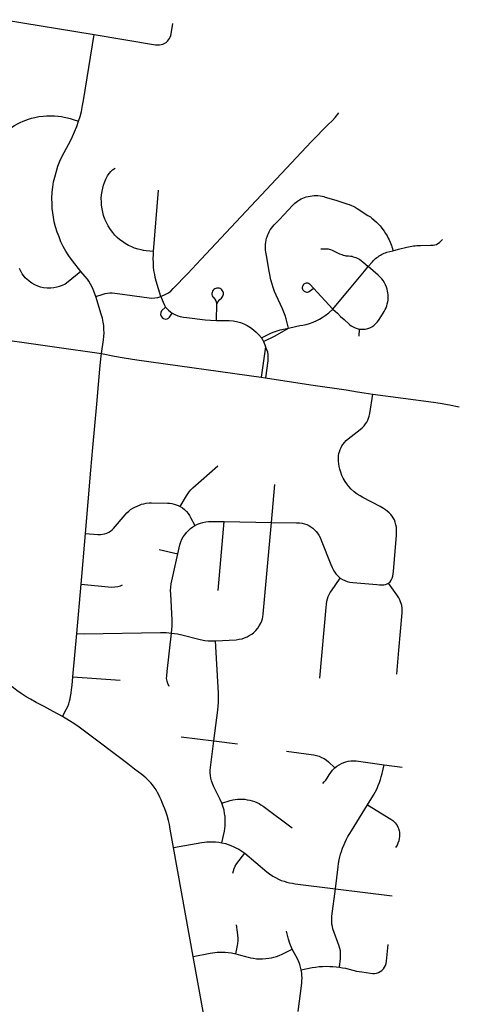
# Model space of a CAD drawing. Extents: x 1410746 to 1533160, y 578873 to 704954.
# Tile 52 of 227: x 1511160 to 1514602, y 586264 to 593974. Entities that reach past the tile are written whole.
import ezdxf

# ---------------------------------------------------------------- set-up
doc = ezdxf.new("R2010")
doc.units = 0
doc.header["$MEASUREMENT"] = 0
doc.layers.add('MC_STREETS', color=254, linetype='CONTINUOUS')

msp = doc.modelspace()

# ---------------------------------------------------------------- linework, layer by layer
at = {"layer": 'MC_STREETS'}
for p, q in [((1511041.324, 593973.5032), (1511744.2795, 593857.3496)), ((1512208.92895, 592158.284775), (1512245.90155, 592638.279775)), ((1513612.404, 591708.1012), (1513459.089175, 591870.351925)), ((1512699.922425, 591618.62535), (1512704.692025, 591748.779775)), ((1513817.3849, 591551.3849), (1513814.466325, 591496.22205)), ((1513083.74595, 591412.565775), (1513049.34825, 591173.3889)), ((1513049.34825, 591173.3889), (1513083.719025, 591168.098925)), ((1513131.62865, 590036.317275), (1513158.771675, 590333.489275)), ((1512713.391275, 589504.933575), (1512761.01665, 590043.2446)), ((1512761.01665, 590043.2446), (1513131.62865, 590036.317275)), ((1511641.785925, 589552.749625), (1511676.5001, 589950.10585)), ((1512250.876825, 589825.522975), (1512397.460675, 589791.058925)), ((1511607.5265, 589166.466575), (1511641.785925, 589552.749625)), ((1511576.498525, 588827.46745), (1511607.5265, 589166.466575)), ((1511576.498525, 588827.46745), (1511946.0148, 588802.488925)), ((1512424.7162, 588357.9686), (1512680.9346, 588326.0637)), ((1512680.9346, 588326.0637), (1512865.674375, 588303.44595)), ((1514012.82885, 588139.903275), (1514154.35985, 588119.931325)), ((1512517.7167, 586637.916625), (1512363.585075, 587491.963925)), ((1513632.99405, 587166.9456), (1514076.71855, 587112.02085)), ((1512608.032675, 586149.1872), (1512517.7167, 586637.916625))]:
    msp.add_line(p, q, dxfattribs=at)
for points in [[(1511744.2795, 593857.3496), (1512223.61565, 593777.669875), (1512239.24065, 593776.107375), (1512253.824, 593776.367775), (1512267.36565, 593778.711525), (1512280.3865, 593782.09695), (1512295.23025, 593788.867775), (1512305.907325, 593795.638625), (1512316.5844, 593804.7532), (1512325.686275, 593815.14295), (1512332.73025, 593825.586525), (1512338.4594, 593836.0032), (1512343.66775, 593850.586525), (1512346.532325, 593863.607375), (1512359.172575, 593944.90385)], [(1511621.714275, 593177.867325), (1511633.66545, 593215.9667), (1511643.47285, 593254.519925), (1511652.603875, 593300.513275), (1511659.4506, 593341.758325), (1511744.2795, 593857.3496)], [(1511014.108175, 593071.56115), (1511099.331125, 593131.7583), (1511119.2841, 593143.933025), (1511142.618975, 593157.122275), (1511163.9247, 593167.60605), (1511187.25955, 593177.75165), (1511207.550725, 593186.2063), (1511229.871025, 593194.322775), (1511253.205875, 593201.424675), (1511277.893475, 593207.512025), (1511311.035725, 593214.27575), (1511344.178, 593218.672175), (1511371.2329, 593220.7013), (1511404.71335, 593221.377675), (1511432.7828, 593220.7013), (1511462.205, 593218.334), (1511486.554425, 593214.61395), (1511509.3185, 593210.487975), (1511533.562325, 593205.144725), (1511556.16585, 593199.0815), (1511577.45385, 593192.141575), (1511621.714275, 593177.867325)], [(1512265.429125, 591805.772225), (1512304.917125, 591823.0874), (1512324.361575, 591834.89295), (1512342.2128, 591848.697375), (1512362.22955, 591868.06785), (1512475.771225, 591986.470625), (1512577.933775, 592095.9849), (1513443.64165, 593018.9064), (1513575.88955, 593151.62325), (1513609.10455, 593185.428975), (1513628.549, 593207.998425), (1513658.52775, 593243.632675)], [(1511639.4931, 592003.043875), (1511573.3831, 592084.687925), (1511543.8692, 592124.9657), (1511520.2581, 592161.77125), (1511499.424775, 592198.5768), (1511483.105325, 592235.03515), (1511467.9498, 592272.429175), (1511453.93865, 592309.687925), (1511441.43865, 592350.312925), (1511431.021975, 592389.89625), (1511423.730325, 592426.354575), (1511418.521975, 592460.729575), (1511415.049775, 592495.799025), (1511413.31365, 592535.382375), (1511412.6192, 592572.187925), (1511414.70255, 592622.187925), (1511418.8692, 592663.16015), (1511425.466425, 592703.0907), (1511434.146975, 592740.5907), (1511446.9942, 592787.118475), (1511459.841425, 592826.354575), (1511474.424775, 592864.89625), (1511493.521975, 592904.479575), (1511542.650125, 592995.68035), (1511565.457175, 593041.90105), (1511589.8969, 593095.156725), (1511607.046225, 593137.279475), (1511621.714275, 593177.867325)], [(1512208.92895, 592158.284775), (1512149.9036, 592163.162775), (1512129.146, 592166.068475), (1512110.984025, 592170.28465), (1512087.97435, 592176.1095), (1512060.1283, 592184.70395), (1512036.751375, 592193.985975), (1512012.343125, 592205.33065), (1511986.55975, 592220.4569), (1511963.870375, 592235.926925), (1511944.275, 592251.053175), (1511924.33585, 592268.92965), (1511905.771825, 592287.4937), (1511888.5829, 592307.08905), (1511871.394, 592329.778425), (1511853.517525, 592358.6558), (1511839.078825, 592384.782975), (1511827.046575, 592411.597675), (1511817.420775, 592439.7875), (1511810.545225, 592465.91465), (1511805.044775, 592493.07315), (1511801.2632, 592520.9192), (1511799.5443, 592548.421475), (1511799.200525, 592574.20485), (1511801.2632, 592601.363325), (1511804.701, 592628.17805), (1511810.545225, 592654.99275), (1511817.077, 592677.33835), (1511824.640125, 592699.68395), (1511835.29725, 592724.0922), (1511848.36085, 592750.906925), (1511860.393075, 592769.814725), (1511872.7691, 592784.940975), (1511887.89535, 592798.692125), (1511907.490725, 592811.411925)], [(1513265.4559, 591558.8492), (1513246.7059, 591631.071425), (1513238.372575, 591657.460325), (1513228.997575, 591682.1131), (1513216.8448, 591709.196425), (1513167.192025, 591816.4881), (1513154.40485, 591846.225725), (1513143.928125, 591875.515875), (1513135.5948, 591901.904775), (1513126.646925, 591935.91615), (1513114.909975, 591991.290475), (1513109.653775, 592018.606975), (1513094.0303, 592112.80325), (1513087.330375, 592153.185), (1513085.138, 592169.7196), (1513084.072525, 592185.355625), (1513083.93705, 592198.488625), (1513084.5955, 592213.0153), (1513086.750275, 592232.07985), (1513089.6541, 592247.803375), (1513093.15955, 592261.9003), (1513096.873725, 592273.9818), (1513102.107125, 592288.15195), (1513106.966525, 592299.377675), (1513114.028, 592313.4647), (1513122.1341, 592327.35435), (1513132.146425, 592342.115425), (1513141.804625, 592354.485275), (1513153.604725, 592367.71645), (1513192.839575, 592409.426775), (1513261.356325, 592482.26505), (1513294.76175, 592517.7777), (1513304.346125, 592527.4348), (1513314.0995, 592536.27475), (1513323.910575, 592544.282525), (1513335.964325, 592553.0619), (1513350.104675, 592562.05125), (1513364.7024, 592570.019775), (1513377.9546, 592576.2128), (1513391.007925, 592581.422375), (1513403.541725, 592585.64595), (1513418.205525, 592589.673775), (1513433.888875, 592592.94505), (1513451.004025, 592595.342175), (1513466.1128, 592596.46735), (1513481.34445, 592596.674225), (1513494.75495, 592596.085125), (1513511.457475, 592594.33415), (1513528.393075, 592591.389775), (1513542.351425, 592588.047325), (1513552.7622, 592584.996225), (1513634.625425, 592559.094775), (1513729.8494, 592528.96565), (1513740.006275, 592525.641675), (1513757.0379, 592519.178475), (1513771.119975, 592512.914475), (1513786.6503, 592504.958), (1513803.1784, 592495.18465), (1513886.151825, 592441.49855), (1513905.206675, 592428.7365), (1513917.51055, 592419.70835), (1513932.875575, 592407.42565), (1513953.936275, 592388.557275), (1513966.88195, 592375.61475), (1513982.14115, 592358.81075), (1513991.19375, 592347.9283), (1514003.4793, 592331.87825), (1514013.867925, 592316.9573), (1514024.96165, 592299.35145), (1514035.75305, 592280.142275), (1514044.049825, 592263.8933), (1514051.343325, 592249.13665), (1514059.824175, 592231.1573), (1514065.421525, 592218.775275), (1514070.679625, 592205.036325), (1514074.580825, 592193.672), (1514078.180125, 592180.97885), (1514082.24945, 592164.8792)], [(1514082.24945, 592164.8792), (1514125.354825, 592175.99285), (1514191.012475, 592192.013875), (1514203.448275, 592195.00525), (1514216.41495, 592197.744275), (1514230.994175, 592200.291225), (1514242.280425, 592201.8845), (1514256.990525, 592203.472075), (1514268.881975, 592204.354625), (1514282.637725, 592204.928225), (1514297.414225, 592205.24385), (1514377.4046, 592206.933675), (1514395.77375, 592207.92525), (1514409.83625, 592210.008575), (1514422.857075, 592214.17525), (1514434.055, 592220.164825), (1514447.075825, 592229.539825), (1514459.83625, 592241.258575), (1514470.865475, 592253.120875)], [(1512265.429125, 591805.772225), (1512228.27635, 591927.3), (1512221.6002, 591955.071525), (1512216.954875, 591978.8346), (1512211.523525, 592010.0701), (1512208.280325, 592038.934675), (1512206.73835, 592068.999775), (1512206.103375, 592104.1483), (1512207.30735, 592132.3391), (1512208.92895, 592158.284775)], [(1513518.923, 592178.10555), (1513562.289, 592179.0068), (1513574.92, 592178.1676), (1513583.74215, 592176.906525), (1513594.290625, 592173.83), (1513605.7729, 592169.1395), (1513622.549425, 592160.795125), (1513641.891225, 592151.26365), (1513662.8984, 592141.21675), (1513681.5698, 592133.7482), (1513693.41695, 592129.8509), (1513704.26045, 592127.362225), (1513714.2986, 592125.710925), (1513724.91445, 592124.367125), (1513735.1986, 592123.465025), (1513750.64355, 592121.90315), (1513759.770625, 592120.622175), (1513771.099, 592117.940825), (1513781.346, 592114.9787), (1513790.440875, 592111.62795), (1513802.85675, 592106.015325), (1513814.55545, 592100.5002), (1513823.995075, 592095.046925), (1513833.664575, 592088.4541), (1513847.58275, 592077.31955), (1513889.423825, 592040.753325)], [(1513889.423825, 592040.753325), (1513920.946325, 592078.47295), (1513929.15765, 592087.041125), (1513938.30815, 592095.766325), (1513946.679175, 592103.084675), (1513955.595625, 592110.255125), (1513965.620525, 592117.624425), (1513975.3319, 592124.12795), (1513984.753375, 592129.8886), (1513992.95165, 592134.4912), (1514001.816, 592139.063075), (1514012.953875, 592144.24865), (1514023.966675, 592148.799275), (1514033.844725, 592152.40235), (1514082.24945, 592164.8792)], [(1513612.404, 591708.1012), (1513648.8612, 591751.083475), (1513729.7124, 591848.460525), (1513858.1863, 592003.37465), (1513889.423825, 592040.753325)], [(1513817.3849, 591551.3849), (1513832.778175, 591549.588575), (1513847.86735, 591549.368475), (1513865.875275, 591551.0985), (1513884.769175, 591555.351725), (1513901.2966, 591561.282325), (1513918.142775, 591569.748225), (1513933.607425, 591580.126275), (1513946.756925, 591591.4499), (1513958.665775, 591604.4022), (1513968.264975, 591617.626575), (1513992.8875, 591655.9478), (1514004.817475, 591674.515075), (1514014.096175, 591689.31385), (1514021.6573, 591703.397375), (1514028.108425, 591717.7607), (1514033.7885, 591733.30765), (1514037.987725, 591747.92865), (1514041.3021, 591763.425025), (1514043.46445, 591778.63665), (1514044.521875, 591792.518475), (1514044.74375, 591804.6479), (1514044.2376, 591817.964125), (1514042.5792, 591833.939475), (1514039.945625, 591848.991425), (1514036.06025, 591864.658), (1514031.562025, 591878.635825), (1514024.2067, 591896.669325), (1514016.003625, 591912.783975), (1514004.788525, 591930.74235), (1513994.1917, 591944.837275), (1513982.46695, 591958.128475), (1513968.41775, 591971.590125), (1513965.9964, 591973.73765), (1513889.423825, 592040.753325)], [(1511639.4931, 592003.043875), (1511539.376825, 591919.5962), (1511516.375475, 591903.64295), (1511493.806025, 591891.8374), (1511469.8477, 591883.15685), (1511451.4449, 591877.9485), (1511428.52825, 591873.434625), (1511403.875475, 591871.351275), (1511376.4449, 591871.351275), (1511347.625475, 591873.78185), (1511322.27825, 591879.3374), (1511301.0977, 591886.28185), (1511278.181025, 591896.351275), (1511255.26435, 591909.89295), (1511233.38935, 591925.865175), (1511215.3338, 591941.14295), (1511204.2227, 591952.25405), (1511189.292125, 591969.9624), (1511179.917125, 591984.1985), (1511168.111575, 592004.684625), (1511157.6949, 592025.170725)], [(1511755.6314, 591805.746625), (1511734.77825, 591861.28185), (1511724.361575, 591884.1985), (1511713.9449, 591902.9485), (1511701.0977, 591924.8235), (1511689.986575, 591941.490175), (1511673.15085, 591963.0948), (1511639.4931, 592003.043875)], [(1513389.24085, 591905.864125), (1513383.70945, 591901.8046), (1513379.0763, 591896.743975), (1513375.51945, 591890.8767), (1513373.1756, 591884.42825), (1513372.1348, 591877.64645), (1513372.437075, 591870.7919), (1513374.0708, 591864.12805), (1513376.973175, 591857.91095), (1513381.0327, 591852.37955), (1513386.093325, 591847.7464), (1513391.9606, 591844.18955), (1513398.40905, 591841.8457), (1513405.19085, 591840.8049), (1513412.0454, 591841.107175), (1513419.998325, 591842.824325), (1513427.029575, 591846.47015), (1513457.606875, 591869.247725)], [(1513459.089175, 591870.351925), (1513433.1345, 591899.12785), (1513428.073875, 591903.761), (1513422.2066, 591907.31785), (1513415.75815, 591909.6617), (1513408.97635, 591910.7025), (1513402.121825, 591910.400225), (1513395.45795, 591908.7665), (1513389.24085, 591905.864125)], [(1511755.6314, 591805.746625), (1511814.61925, 591825.4222), (1511828.9228, 591828.998075), (1511846.355225, 591831.903475), (1511865.128625, 591833.914925), (1511882.784575, 591834.138425), (1511904.686875, 591832.79745), (1511924.7088, 591830.726275), (1512174.416525, 591795.35835), (1512195.88935, 591793.5735), (1512219.15325, 591795.309625), (1512241.123575, 591799.175), (1512265.429125, 591805.772225)], [(1511799.734475, 591358.689475), (1511816.11065, 591466.3894), (1511818.888425, 591493.472725), (1511820.1949, 591521.00405), (1511819.5566, 591547.75085), (1511817.76435, 591577.9485), (1511813.9449, 591605.726275), (1511808.042125, 591635.240175), (1511799.211075, 591668.20345), (1511755.6314, 591805.746625)], [(1512265.429125, 591805.772225), (1512274.804125, 591780.077775), (1512282.443, 591761.327775), (1512293.554125, 591737.36945), (1512301.193, 591723.48055)], [(1512720.774375, 591871.265625), (1512712.046525, 591872.548), (1512703.236225, 591872.103025), (1512694.682, 591869.947775), (1512686.712625, 591866.165125), (1512679.634325, 591860.900375), (1512673.71915, 591854.3559), (1512669.194375, 591846.783175), (1512666.233925, 591838.473225), (1512664.95155, 591829.745375), (1512665.396525, 591820.935075), (1512667.551775, 591812.38085), (1512671.33445, 591804.411475), (1512676.599175, 591797.333175), (1512687.201225, 591785.2561), (1512696.48245, 591770.892325), (1512704.692025, 591748.779775)], [(1512704.692025, 591748.779775), (1512715.04485, 591766.914675), (1512727.640775, 591782.8253), (1512740.166375, 591794.298025), (1512746.08155, 591800.8425), (1512750.606325, 591808.415225), (1512753.566775, 591816.725175), (1512754.84915, 591825.453025), (1512754.404175, 591834.263325), (1512752.248925, 591842.81755), (1512748.466275, 591850.786925), (1512743.201525, 591857.865225), (1512736.65705, 591863.7804), (1512729.084325, 591868.305175), (1512720.774375, 591871.265625)], [(1512301.193, 591723.48055), (1512271.3319, 591692.577775), (1512265.77635, 591680.077775), (1512263.693, 591665.49445), (1512267.165225, 591652.647225), (1512274.804125, 591640.49445), (1512285.220775, 591632.85555), (1512299.804125, 591629.383325), (1512314.734675, 591630.772225), (1512325.845775, 591636.327775), (1512334.071825, 591645.527), (1512354.318, 591674.86945)], [(1512301.193, 591723.48055), (1512312.65135, 591711.327775), (1512326.329625, 591698.366725), (1512339.734675, 591685.633325), (1512354.318, 591674.86945)], [(1512354.318, 591674.86945), (1512374.109675, 591664.452775), (1512396.975825, 591654.6259), (1512416.818, 591649.522225), (1512443.2069, 591644.661125), (1512469.595775, 591641.1889), (1512611.609675, 591624.175), (1512654.665075, 591620.351525), (1512699.922425, 591618.62535)], [(1513265.4559, 591558.8492), (1513319.622575, 591571.3492), (1513352.954225, 591577.886275), (1513377.022, 591582.312525), (1513402.196325, 591587.29205), (1513430.13705, 591594.76135), (1513458.9077, 591605.273725), (1513485.188575, 591616.892625), (1513506.766575, 591627.681625), (1513529.174475, 591640.68375), (1513552.135675, 591656.452275), (1513580.276025, 591678.947925), (1513612.404, 591708.1012)], [(1513612.404, 591708.1012), (1513647.050775, 591675.311275), (1513672.02625, 591650.273575), (1513700.603425, 591624.803675), (1513743.139075, 591586.892), (1513755.0065, 591577.387825), (1513769.45925, 591568.2153), (1513786.164125, 591560.221425), (1513802.566325, 591554.670825), (1513817.3849, 591551.3849)], [(1512699.922425, 591618.62535), (1512800.04875, 591617.195025), (1512830.61745, 591614.911825), (1512858.484675, 591610.633325), (1512888.345775, 591601.60555), (1512915.66895, 591590.95195), (1512940.0819, 591579.036125), (1512966.470775, 591563.411125), (1512990.77635, 591545.702775), (1513012.65135, 591526.258325), (1513031.60815, 591504.91445), (1513052.735875, 591481.401325)], [(1510842.442825, 591494.626975), (1511433.328225, 591412.85615), (1511799.734475, 591358.689475)], [(1513052.735875, 591481.401325), (1513132.1353, 591520.589875), (1513152.240725, 591529.4499), (1513174.483675, 591537.66865), (1513198.0948, 591544.265875), (1513265.4559, 591558.8492)], [(1513069.150925, 591453.781375), (1513160.037275, 591497.13015), (1513265.4559, 591558.8492)], [(1513052.735875, 591481.401325), (1513063.29975, 591464.7036), (1513069.150925, 591453.781375)], [(1513069.150925, 591453.781375), (1513074.2044, 591441.872), (1513079.31595, 591428.2412), (1513083.74595, 591412.565775)], [(1513083.74595, 591412.565775), (1513093.287525, 591391.438025), (1513099.0806, 591373.377225), (1513102.829075, 591349.8641), (1513103.16985, 591324.6471), (1513101.466, 591303.519375), (1513083.719025, 591168.098925)], [(1511676.5001, 589950.10585), (1511716.457875, 590446.2505), (1511732.3675, 590623.107725), (1511764.08665, 590961.73555), (1511776.527325, 591116.3894), (1511786.596775, 591235.833825), (1511794.582875, 591316.7366), (1511799.734475, 591358.689475)], [(1511799.734475, 591358.689475), (1511903.123375, 591339.28785), (1511977.342125, 591326.267), (1512076.8213, 591310.902425), (1513049.34825, 591173.3889)], [(1513083.719025, 591168.098925), (1513440.10255, 591115.0691), (1513714.842125, 591075.48575), (1513803.644225, 591059.86075), (1513857.810875, 591050.746175), (1513924.909375, 591041.2123)], [(1514047.694275, 589561.9333), (1514059.520325, 589572.388725), (1514067.85365, 589585.14915), (1514075.145325, 589599.732475), (1514080.35365, 589616.65955), (1514084.520325, 589634.888725), (1514086.60365, 589653.89915), (1514109.9597, 589936.922425), (1514110.831075, 589959.38775), (1514110.4545, 589979.900975), (1514108.848175, 589999.22955), (1514105.545575, 590019.3382), (1514100.145325, 590039.0554), (1514093.3745, 590056.2429), (1514084.78075, 590072.90955), (1514076.4474, 590086.97205), (1514066.29115, 590099.9929), (1514053.0099, 590113.013725), (1514038.16615, 590126.294975), (1514024.6245, 590136.451225), (1514007.957825, 590147.1283), (1513981.444325, 590161.2406), (1513845.457825, 590231.763725), (1513824.39655, 590244.0346), (1513801.4474, 590258.326225), (1513778.53075, 590275.77415), (1513755.461325, 590296.997425), (1513736.60365, 590317.4408), (1513720.457825, 590338.53455), (1513707.534575, 590358.692175), (1513692.85365, 590383.58665), (1513682.957825, 590404.9408), (1513673.062, 590430.72205), (1513665.770325, 590453.638725), (1513661.082825, 590474.21165), (1513657.957825, 590495.044975), (1513656.1349, 590517.96165), (1513655.35365, 590540.357475), (1513656.362325, 590559.940275), (1513658.9995, 590576.294975), (1513662.90575, 590590.6179), (1513669.15575, 590608.0658), (1513675.926575, 590624.21165), (1513682.957825, 590636.71165), (1513691.812, 590649.732475), (1513703.0099, 590663.27415), (1513716.29115, 590677.59705), (1513731.91615, 590691.39915), (1513826.707825, 590764.3158), (1513841.812, 590778.638725), (1513855.8745, 590793.7429), (1513866.551575, 590807.8054), (1513876.707825, 590822.388725), (1513884.520325, 590836.71165), (1513891.29115, 590852.33665), (1513896.7599, 590869.52415), (1513901.187, 590889.3158), (1513924.909375, 591041.2123)], [(1513924.909375, 591041.2123), (1514399.9591, 590978.45555), (1514451.80245, 590970.53735), (1514524.198275, 590958.03735), (1514601.660825, 590943.166575)], [(1512417.559875, 590161.419675), (1512465.736975, 590245.53425), (1512476.41405, 590262.200925), (1512487.611975, 590277.044675), (1512500.87, 590291.40655), (1512516.518225, 590306.732175), (1512712.197325, 590479.605)], [(1511676.5001, 589950.10585), (1511771.232175, 589942.691475), (1511791.544675, 589942.17065), (1511808.732175, 589943.99355), (1511825.138425, 589947.6394), (1511842.065525, 589953.36855), (1511857.169675, 589960.1394), (1511870.71135, 589968.2123), (1511883.732175, 589978.10815), (1511894.9301, 589988.785225), (1511984.77385, 590095.29565), (1511999.202525, 590110.860625), (1512013.940525, 590124.98315), (1512028.784275, 590136.9623), (1512044.669675, 590147.6394), (1512062.1176, 590157.2748), (1512079.044675, 590165.60815), (1512097.534275, 590173.160225), (1512114.200925, 590178.8894), (1512132.950925, 590183.8373), (1512151.440525, 590187.74355), (1512172.534275, 590190.0873), (1512192.58635, 590190.60815), (1512316.544675, 590188.785225), (1512334.77385, 590188.003975), (1512352.221775, 590185.660225), (1512370.190525, 590181.23315), (1512385.5551, 590176.0248), (1512401.96135, 590168.99355), (1512417.559875, 590161.419675)], [(1512417.559875, 590161.419675), (1512434.253025, 590150.7644), (1512449.6176, 590138.003975), (1512464.721775, 590123.160225), (1512477.7426, 590107.2748), (1512489.200925, 590090.60815), (1512497.794675, 590075.24355), (1512530.3203, 590011.9405)], [(1512530.3203, 590011.9405), (1512552.29675, 590022.9353), (1512574.6018, 590031.111425), (1512592.8203, 590036.15925), (1512616.778625, 590041.367575), (1512638.653625, 590043.450925), (1512660.268225, 590044.492575), (1512761.01665, 590043.2446)], [(1512692.7177, 589109.459775), (1512856.042125, 589118.914725), (1512878.4608, 589121.63215), (1512900.539825, 589126.387625), (1512919.260725, 589132.3022), (1512940.621725, 589140.99375), (1512957.6877, 589150.621575), (1512976.627525, 589162.393425), (1512992.252675, 589174.6218), (1513008.557175, 589189.907275), (1513023.908325, 589208.445475), (1513036.071025, 589226.252725), (1513047.62005, 589247.3127), (1513056.03265, 589266.685675), (1513060.72015, 589282.8315), (1513064.6264, 589298.977325), (1513067.294375, 589318.051225), (1513131.62865, 590036.317275)], [(1513131.62865, 590036.317275), (1513326.74835, 590034.8741), (1513350.416725, 590033.719525), (1513370.330225, 590031.352475), (1513390.04875, 590026.42285), (1513407.61055, 590019.9527), (1513423.015625, 590012.250175), (1513439.0369, 590002.3909), (1513455.0582, 589991.29925), (1513468.922775, 589979.283275), (1513480.93875, 589966.343025), (1513491.7223, 589952.478425), (1513502.50585, 589936.14905), (1513512.365125, 589917.97105), (1513521.300075, 589898.56065), (1513595.552575, 589706.305175), (1513605.411825, 589684.738075), (1513613.730575, 589668.100575), (1513624.514125, 589650.538775), (1513635.6058, 589635.4418), (1513652.243275, 589616.9557), (1513669.602825, 589600.62755)], [(1512397.460675, 589791.058925), (1512412.872375, 589861.419675), (1512420.684875, 589884.857175), (1512429.799475, 589905.6905), (1512440.736975, 589925.482175), (1512451.674475, 589941.107175), (1512466.2578, 589959.075925), (1512481.361975, 589974.961325), (1512498.28905, 589989.805075), (1512515.47655, 590002.825925), (1512530.3203, 590011.9405)], [(1512349.18625, 589170.99115), (1512354.1554, 589228.097), (1512354.799475, 589250.22175), (1512354.018225, 589273.65925), (1512342.559875, 589474.700925), (1512341.518225, 589504.90925), (1512342.559875, 589530.430075), (1512345.684875, 589555.950925), (1512350.893225, 589579.648825), (1512397.460675, 589791.058925)], [(1513509.9003, 588816.507475), (1513559.812775, 589370.166225), (1513562.2776, 589396.354875), (1513565.6667, 589421.003), (1513569.980125, 589439.489125), (1513576.142175, 589457.359), (1513583.1982, 589472.389825), (1513591.85535, 589487.552975), (1513602.0227, 589502.64995), (1513669.602825, 589600.62755)], [(1513669.602825, 589600.62755), (1513686.18225, 589590.84805), (1513705.544875, 589581.524), (1513724.955275, 589575.05385), (1513744.9819, 589570.124225), (1513766.857125, 589566.735125), (1513956.64775, 589550.097625), (1513976.707825, 589548.951225), (1513992.07945, 589548.249), (1514011.864075, 589549.21165), (1514024.7967, 589551.89475), (1514036.613175, 589556.2244), (1514047.694275, 589561.9333)], [(1514112.2502, 588849.520275), (1514129.312, 589037.7533), (1514153.2961, 589330.246125), (1514154.019175, 589349.528025), (1514153.2961, 589368.5689), (1514151.126875, 589385.440575), (1514147.511525, 589401.348125), (1514142.450025, 589415.80955), (1514136.1834, 589430.512), (1514128.47065, 589446.17855), (1514112.563075, 589471.245025), (1514047.694275, 589561.9333)], [(1511641.785925, 589552.749625), (1511879.7493, 589531.26685), (1511906.225, 589531.917875), (1511929.6625, 589535.607125), (1511948.976725, 589540.81545), (1511966.21785, 589547.261375)], [(1511495.536775, 588516.762075), (1511422.56225, 588557.4719), (1511351.208075, 588596.5344), (1511289.489325, 588627.7844), (1511245.478925, 588652.523975), (1511211.62475, 588672.576075), (1511172.56225, 588697.576075), (1511137.842325, 588721.574775), (1511110.553025, 588741.165675), (1511082.978925, 588761.638575), (1511050.426825, 588786.638575), (1511025.426825, 588807.4719), (1510991.31225, 588836.37815), (1510957.978925, 588866.06565), (1510808.239325, 589005.9094), (1510770.2185, 589039.50315), (1510731.416425, 589071.273975), (1510692.614325, 589100.701075), (1510540.787025, 589211.482025)], [(1511607.5265, 589166.466575), (1511665.2624, 589164.9842), (1512262.0931, 589175.186675), (1512306.078675, 589173.885325), (1512349.18625, 589170.99115)], [(1512330.28885, 588753.01025), (1512318.86645, 588775.5378), (1512313.472525, 588794.575175), (1512310.616925, 588815.198975), (1512310.9342, 588837.09195), (1512313.7898, 588868.5036), (1512349.18625, 589170.99115)], [(1512349.18625, 589170.99115), (1512394.6986, 589163.58275), (1512429.917725, 589156.285075), (1512574.2844, 589121.06595), (1512610.7727, 589112.816425), (1512635.25195, 589109.74345), (1512658.3303, 589108.983075), (1512692.7177, 589109.459775)], [(1512680.9346, 588326.0637), (1512712.144875, 588567.726175), (1512715.014225, 588596.449775), (1512716.837125, 588628.481025), (1512717.618375, 588659.731025), (1512716.691675, 588698.8109), (1512692.7177, 589109.459775)], [(1511495.536775, 588516.762075), (1511524.969175, 588571.385725), (1511536.43505, 588595.15445), (1511544.559875, 588615.759425), (1511551.155475, 588636.95455), (1511555.691675, 588656.336525), (1511558.990725, 588675.099925), (1511562.702175, 588699.8429), (1511566.619825, 588727.266325), (1511570.949825, 588763.143625), (1511576.498525, 588827.46745)], [(1512363.585075, 587491.963925), (1512339.183675, 587636.089875), (1512332.253875, 587670.738825), (1512324.723525, 587702.652875), (1512313.35445, 587741.926725), (1512306.23395, 587765.4133), (1512296.598525, 587793.5383), (1512286.7027, 587818.7987), (1512276.286025, 587843.5383), (1512267.5983, 587864.7379), (1512258.442575, 587885.8469), (1512249.5412, 587904.666975), (1512240.13115, 587922.46975), (1512228.177875, 587942.3071), (1512213.93565, 587963.161775), (1512199.1848, 587982.4905), (1512185.959875, 587998.258675), (1512171.46335, 588013.5182), (1512149.8457, 588034.118525), (1512131.534275, 588049.8867), (1512115.86935, 588062.2883), (1512087.74435, 588084.94455), (1512060.1402, 588106.2987), (1512006.23395, 588147.44455), (1511942.43185, 588196.402875), (1511730.39285, 588355.351475), (1511625.19235, 588433.487), (1511584.607, 588461.991525), (1511550.811175, 588484.12925), (1511495.536775, 588516.762075)], [(1512742.924375, 587838.297725), (1512729.07735, 587867.9253), (1512679.84635, 587966.520125), (1512674.158675, 587979.372475), (1512669.0478, 587992.942975), (1512662.1968, 588012.684525), (1512656.84635, 588033.78905), (1512653.2794, 588054.893575), (1512652.0904, 588073.02565), (1512652.38765, 588096.50815), (1512654.0882, 588117.43715), (1512680.9346, 588326.0637)], [(1513249.77295, 588246.5113), (1513441.269525, 588219.75515), (1513463.40495, 588216.109325), (1513483.71745, 588211.421825), (1513503.509125, 588205.69265), (1513524.082025, 588197.359325), (1513543.352875, 588187.4635), (1513561.582025, 588176.00515), (1513578.2487, 588162.7239), (1513626.8241, 588114.2321)], [(1513532.675775, 587992.671825), (1513544.2287, 588005.14165), (1513555.852875, 588018.9739), (1513567.050775, 588035.38015), (1513583.196625, 588060.11975), (1513596.477875, 588079.9114), (1513610.019525, 588096.31765), (1513626.8241, 588114.2321)], [(1513626.8241, 588114.2321), (1513643.8737, 588127.56765), (1513661.84245, 588139.2864), (1513679.290375, 588148.921825), (1513696.9987, 588156.734325), (1513713.144525, 588162.4635), (1513731.113275, 588166.890575), (1513752.727875, 588169.75515), (1513773.040375, 588170.796825), (1513794.134125, 588170.015575), (1513813.144525, 588167.671825), (1514012.82885, 588139.903275)], [(1513883.571725, 587825.316025), (1513930.1411, 587900.400075), (1513943.161925, 587924.87925), (1513957.48485, 587954.827175), (1513966.85985, 587976.962575), (1513976.23485, 588000.6605), (1513984.04735, 588023.056325), (1513990.818175, 588046.233425), (1513997.3286, 588070.712575), (1514012.82885, 588139.903275)], [(1512742.924375, 587838.297725), (1512808.44225, 587859.89965), (1512827.46605, 587864.95285), (1512846.1926, 587868.22255), (1512866.4054, 587870.00605), (1512885.4292, 587870.600525), (1512904.15575, 587870.600525), (1512923.17955, 587869.1143), (1512942.20335, 587866.141825), (1512962.36325, 587862.2841), (1512981.142675, 587857.224425), (1512998.9775, 587851.279475), (1513017.497575, 587843.167675), (1513033.693725, 587834.863225), (1513048.91495, 587826.31075), (1513065.858025, 587814.123625), (1513292.062875, 587645.8819)], [(1512743.042975, 587529.26945), (1512762.5683, 587620.019975), (1512766.2332, 587640.531475), (1512768.313925, 587661.93325), (1512769.205675, 587683.63225), (1512768.908425, 587707.70925), (1512767.4222, 587733.272475), (1512764.152475, 587758.538475), (1512759.991025, 587783.20995), (1512753.366525, 587807.4614), (1512742.924375, 587838.297725)], [(1513632.99405, 587166.9456), (1513653.5786, 587339.202175), (1513657.224425, 587365.764675), (1513662.17235, 587394.4105), (1513666.85985, 587418.108425), (1513672.068175, 587438.420925), (1513678.839, 587460.0355), (1513688.45445, 587486.67765), (1513699.411925, 587514.202175), (1513708.005675, 587533.993825), (1513719.2036, 587556.650075), (1513729.953075, 587577.226775), (1513743.747, 587601.19925), (1513756.7036, 587622.014675), (1513883.571725, 587825.316025)], [(1513883.571725, 587825.316025), (1514066.812375, 587714.0677), (1514080.093625, 587703.91145), (1514090.249875, 587694.796875), (1514098.843625, 587685.421875), (1514107.61645, 587674.310075), (1514115.303125, 587662.879325), (1514121.017675, 587651.484), (1514125.631325, 587639.676525), (1514130.6456, 587622.532625), (1514132.6978, 587610.9427), (1514134.2603, 587596.6198), (1514133.789625, 587577.667875), (1514131.656125, 587562.765625), (1514127.489475, 587544.27605), (1514121.499875, 587526.046875), (1514113.9478, 587509.3802), (1514103.270725, 587490.890625)], [(1512363.585075, 587491.963925), (1512585.25205, 587531.420925), (1512607.01405, 587534.372025), (1512625.6211, 587536.212275), (1512647.9087, 587537.030175), (1512667.947225, 587536.70895), (1512692.731875, 587535.9776), (1512718.656425, 587533.34965), (1512743.042975, 587529.26945)], [(1512743.042975, 587529.26945), (1512770.39465, 587522.227225), (1512792.79505, 587515.29415), (1512814.08995, 587507.662125), (1512836.0862, 587497.852975), (1512857.546275, 587487.58865), (1512876.646875, 587477.56085), (1512900.21565, 587462.7544), (1512921.64735, 587446.815175)], [(1512828.902575, 587289.79545), (1512832.73235, 587308.3277), (1512838.684575, 587326.5376), (1512847.565275, 587344.721025), (1512861.245725, 587365.9819), (1512921.64735, 587446.815175)], [(1512921.64735, 587446.815175), (1513093.70065, 587302.31575), (1513116.11855, 587285.05775), (1513141.953225, 587268.3784), (1513162.7605, 587255.894025), (1513185.054025, 587244.59865), (1513207.942025, 587234.492275), (1513231.424525, 587226.76385), (1513252.52905, 587220.52165), (1513272.06665, 587215.89435), (1513294.7381, 587211.60425), (1513317.640675, 587207.82115), (1513632.99405, 587166.9456)], [(1513662.5065, 586553.79935), (1513670.9961, 586621.480425), (1513672.47205, 586641.258025), (1513672.767225, 586659.8549), (1513670.405725, 586682.5844), (1513666.2731, 586700.886075), (1513660.9597, 586718.597375), (1513612.844, 586855.269575), (1513607.8258, 586873.57125), (1513603.98835, 586892.4633), (1513602.512425, 586914.01205), (1513602.8076, 586934.675225), (1513604.578725, 586953.86245), (1513632.99405, 587166.9456)], [(1512851.189175, 586659.8049), (1512865.4972, 586723.584225), (1512868.101375, 586740.5113), (1512869.663875, 586761.084225), (1512869.924275, 586782.959225), (1512868.6222, 586805.094625), (1512866.27845, 586828.79255), (1512857.945125, 586886.084225)], [(1513293.780875, 586694.67275), (1513276.07255, 586739.464425), (1513265.395475, 586774.620675), (1513249.158325, 586836.154075)], [(1513662.5065, 586553.79935), (1513686.641075, 586550.340025), (1513711.141725, 586545.617025), (1513797.6319, 586524.36345), (1513818.590275, 586520.230825), (1513838.367875, 586516.98375), (1513907.737125, 586507.24255), (1513923.9725, 586506.061775), (1513938.7319, 586506.061775), (1513953.491325, 586508.1281), (1513969.726675, 586513.736675), (1513983.30535, 586520.526025), (1513995.70325, 586529.381675), (1514007.2156, 586540.894), (1514016.07125, 586553.8823), (1514023.74615, 586568.346525), (1514028.46915, 586583.401125), (1514031.42105, 586602.293175), (1514043.81895, 586733.3568)], [(1512517.7167, 586637.916625), (1512652.5105, 586663.48575), (1512669.1662, 586666.368475), (1512688.38435, 586668.9309), (1512705.680675, 586670.8527), (1512728.742425, 586671.813625), (1512748.601175, 586672.133925), (1512768.5948, 586671.33855), (1512792.802875, 586669.5715), (1512817.78645, 586666.368475), (1512851.189175, 586659.8049)], [(1512851.189175, 586659.8049), (1512888.1868, 586649.490925), (1512926.955525, 586637.907125), (1512948.830525, 586632.177975), (1512966.948, 586628.178875), (1512990.757625, 586623.844625), (1513013.3959, 586620.4528), (1513037.781975, 586618.97485), (1513061.798575, 586619.34435), (1513087.632625, 586621.240475), (1513109.831775, 586624.14765), (1513131.643025, 586628.271725), (1513149.611775, 586632.6988), (1513170.96595, 586639.209225), (1513191.094, 586646.6179), (1513213.9347, 586655.875875), (1513293.780875, 586694.67275)], [(1513364.92665, 586533.4892), (1513359.74805, 586554.243425), (1513352.9972, 586575.927975), (1513345.1847, 586595.1988), (1513336.330525, 586614.209225), (1513293.780875, 586694.67275)], [(1513364.92665, 586533.4892), (1513448.830525, 586551.188375), (1513475.393025, 586555.35505), (1513504.5597, 586559.000875), (1513530.861775, 586560.563375), (1513564.976375, 586561.344625), (1513587.111775, 586560.8238), (1513610.7777, 586559.195675), (1513638.5254, 586556.834175), (1513662.5065, 586553.79935)], [(1513340.235375, 586207.58175), (1513367.739225, 586428.526925), (1513369.301725, 586448.579), (1513370.343375, 586470.714425), (1513370.082975, 586489.204), (1513368.520475, 586508.214425), (1513364.92665, 586533.4892)]]:
    msp.add_lwpolyline(points, dxfattribs=at)

doc.saveas('drawing.dxf')
